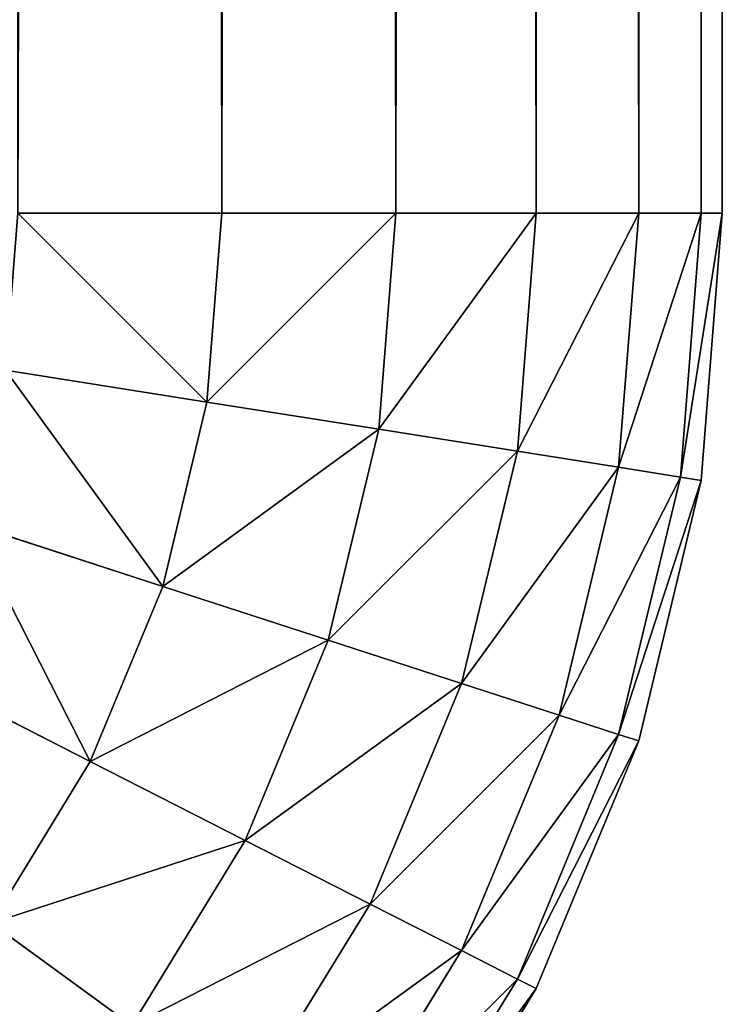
# Model space of a CAD drawing. Header units: centimetres. Extents: x -20.5 to 20.5, y -20.5 to 20.5.
# Tile 48 of 256: x 20.212 to 20.5, y -20.124 to -19.721. Entities that reach past the tile are written whole.
import ezdxf

# ---------------------------------------------------------------- set-up
doc = ezdxf.new("R2010")
doc.units = ezdxf.units.CM
doc.header["$LTSCALE"] = 2.54
doc.layers.get('0').update_dxf_attribs({"true_color": 0xff5454})

# ---------------------------------------------------------------- blocks, each defined once
blk = doc.blocks.new('Grupuj#1')
at = {"color": 7, "true_color": 0xfdfdfd}
for p, q in [((40.79497, 0.7, 0.20503), (40.79497, 41, 0.20503)), ((40.79497, 0.7, 0.20503), (40.79497, 41, 0.20503)), ((40.79497, 0.7, 13.29497), (40.79497, 41, 13.29497)), ((40.79497, 0.7, 13.29497), (40.79497, 41, 13.29497)), ((40.86631, 0.7, 0.28855), (40.86631, 41, 0.28855)), ((40.86631, 0.7, 0.28855), (40.86631, 41, 0.28855)), ((40.86631, 0.7, 13.21145), (40.86631, 41, 13.21145)), ((40.86631, 0.7, 13.21145), (40.86631, 41, 13.21145)), ((40.9237, 0.7, 0.38221), (40.9237, 41, 0.38221)), ((40.9237, 0.7, 0.38221), (40.9237, 41, 0.38221)), ((40.9237, 0.7, 13.11779), (40.9237, 41, 13.11779)), ((40.9237, 0.7, 13.11779), (40.9237, 41, 13.11779)), ((40.96574, 0.7, 0.48369), (40.96574, 41, 0.48369)), ((40.96574, 0.7, 0.48369), (40.96574, 41, 0.48369)), ((40.96574, 0.7, 13.01631), (40.96574, 41, 13.01631)), ((40.96574, 0.7, 13.01631), (40.96574, 41, 13.01631)), ((40.99138, 0.7, 0.5905), (40.99138, 41, 0.5905)), ((40.99138, 0.7, 0.5905), (40.99138, 41, 0.5905)), ((40.99138, 0.7, 12.9095), (40.99138, 41, 12.9095)), ((40.99138, 0.7, 12.9095), (40.99138, 41, 12.9095)), ((41, 0.7, 12.8), (41, 41, 12.8)), ((41, 0.7, 0.7), (41, 41, 0.7)), ((41, 0.7, 0.7), (41, 41, 0.7)), ((41, 0.7, 12.8), (41, 41, 12.8)), ((40.71145, 0.7, 0.13369), (40.79497, 0.7, 0.20503)), ((40.71145, 0.7, 13.36631), (40.79497, 0.7, 13.29497)), ((40.71145, 0.7, 0.13369), (40.79497, 0.7, 0.20503)), ((40.71145, 0.7, 13.36631), (40.79497, 0.7, 13.29497)), ((40.79497, 0.7, 13.29497), (40.78888, 0.62257, 13.29497)), ((40.79497, 0.7, 0.20503), (40.78888, 0.62257, 0.20503)), ((40.79497, 0.7, 0.20503), (40.78888, 0.62257, 0.20503)), ((40.79497, 0.7, 13.29497), (40.78888, 0.62257, 13.29497)), ((40.79497, 0.7, 0.20503), (40.86631, 0.7, 0.28855)), ((40.79497, 0.7, 13.29497), (40.86631, 0.7, 13.21145)), ((40.79497, 0.7, 13.29497), (40.86631, 0.7, 13.21145)), ((40.79497, 0.7, 0.20503), (40.86631, 0.7, 0.28855)), ((40.86631, 0.7, 13.21145), (40.85934, 0.61141, 13.21145)), ((40.86631, 0.7, 13.21145), (40.85934, 0.61141, 13.21145)), ((40.86631, 0.7, 0.28855), (40.85934, 0.61141, 0.28855)), ((40.86631, 0.7, 0.28855), (40.85934, 0.61141, 0.28855)), ((40.86631, 0.7, 0.28855), (40.9237, 0.7, 0.38221)), ((40.86631, 0.7, 13.21145), (40.9237, 0.7, 13.11779)), ((40.86631, 0.7, 13.21145), (40.9237, 0.7, 13.11779)), ((40.86631, 0.7, 0.28855), (40.9237, 0.7, 0.38221)), ((40.9237, 0.7, 13.11779), (40.91603, 0.60243, 13.11779)), ((40.9237, 0.7, 13.11779), (40.91603, 0.60243, 13.11779)), ((40.9237, 0.7, 0.38221), (40.91603, 0.60243, 0.38221)), ((40.9237, 0.7, 0.38221), (40.91603, 0.60243, 0.38221)), ((40.9237, 0.7, 0.38221), (40.96574, 0.7, 0.48369)), ((40.9237, 0.7, 13.11779), (40.96574, 0.7, 13.01631)), ((40.9237, 0.7, 13.11779), (40.96574, 0.7, 13.01631)), ((40.9237, 0.7, 0.38221), (40.96574, 0.7, 0.48369)), ((40.96574, 0.7, 13.01631), (40.95754, 0.59586, 13.01631)), ((40.96574, 0.7, 13.01631), (40.95754, 0.59586, 13.01631)), ((40.96574, 0.7, 0.48369), (40.95754, 0.59586, 0.48369)), ((40.96574, 0.7, 0.48369), (40.95754, 0.59586, 0.48369)), ((40.96574, 0.7, 0.48369), (40.99138, 0.7, 0.5905)), ((40.96574, 0.7, 13.01631), (40.99138, 0.7, 12.9095)), ((40.96574, 0.7, 13.01631), (40.99138, 0.7, 12.9095)), ((40.96574, 0.7, 0.48369), (40.99138, 0.7, 0.5905)), ((40.99138, 0.7, 12.9095), (40.98287, 0.59184, 12.9095)), ((40.99138, 0.7, 12.9095), (40.98287, 0.59184, 12.9095)), ((40.99138, 0.7, 0.5905), (40.98287, 0.59184, 0.5905)), ((40.99138, 0.7, 0.5905), (40.98287, 0.59184, 0.5905)), ((40.99138, 0.7, 0.5905), (41, 0.7, 0.7)), ((41, 0.7, 12.8), (40.99138, 0.5905, 12.8)), ((40.99138, 0.5905, 0.7), (41, 0.7, 0.7)), ((40.99138, 0.7, 12.9095), (41, 0.7, 12.8)), ((40.99138, 0.7, 12.9095), (41, 0.7, 12.8)), ((41, 0.7, 12.8), (40.99138, 0.5905, 12.8)), ((40.99138, 0.7, 0.5905), (41, 0.7, 0.7)), ((40.99138, 0.5905, 0.7), (41, 0.7, 0.7)), ((41, 0.7, 0.7), (41, 0.7, 12.8)), ((41, 0.7, 0.7), (41, 0.7, 12.8)), ((40.78888, 0.62257, 0.20503), (40.70638, 0.63564, 0.13369)), ((40.78888, 0.62257, 0.20503), (40.70638, 0.63564, 0.13369)), ((40.78888, 0.62257, 13.29497), (40.70638, 0.63564, 13.36631)), ((40.78888, 0.62257, 13.29497), (40.70638, 0.63564, 13.36631)), ((40.78888, 0.62257, 13.29497), (40.77075, 0.54704, 13.29497)), ((40.78888, 0.62257, 0.20503), (40.77075, 0.54704, 0.20503)), ((40.78888, 0.62257, 0.20503), (40.77075, 0.54704, 0.20503)), ((40.78888, 0.62257, 13.29497), (40.77075, 0.54704, 13.29497)), ((40.85934, 0.61141, 13.21145), (40.78888, 0.62257, 13.29497)), ((40.85934, 0.61141, 13.21145), (40.78888, 0.62257, 13.29497)), ((40.85934, 0.61141, 0.28855), (40.78888, 0.62257, 0.20503)), ((40.85934, 0.61141, 0.28855), (40.78888, 0.62257, 0.20503)), ((40.85934, 0.61141, 13.21145), (40.83859, 0.525, 13.21145)), ((40.85934, 0.61141, 13.21145), (40.83859, 0.525, 13.21145)), ((40.85934, 0.61141, 0.28855), (40.83859, 0.525, 0.28855)), ((40.85934, 0.61141, 0.28855), (40.83859, 0.525, 0.28855)), ((40.91603, 0.60243, 13.11779), (40.85934, 0.61141, 13.21145)), ((40.91603, 0.60243, 13.11779), (40.85934, 0.61141, 13.21145)), ((40.91603, 0.60243, 0.38221), (40.85934, 0.61141, 0.28855)), ((40.91603, 0.60243, 0.38221), (40.85934, 0.61141, 0.28855)), ((40.91603, 0.60243, 13.11779), (40.89318, 0.50726, 13.11779)), ((40.91603, 0.60243, 13.11779), (40.89318, 0.50726, 13.11779)), ((40.91603, 0.60243, 0.38221), (40.89318, 0.50726, 0.38221)), ((40.91603, 0.60243, 0.38221), (40.89318, 0.50726, 0.38221)), ((40.95754, 0.59586, 13.01631), (40.91603, 0.60243, 13.11779)), ((40.95754, 0.59586, 13.01631), (40.91603, 0.60243, 13.11779)), ((40.95754, 0.59586, 0.48369), (40.91603, 0.60243, 0.38221)), ((40.95754, 0.59586, 0.48369), (40.91603, 0.60243, 0.38221)), ((40.95754, 0.59586, 13.01631), (40.93316, 0.49428, 13.01631)), ((40.95754, 0.59586, 13.01631), (40.93316, 0.49428, 13.01631)), ((40.95754, 0.59586, 0.48369), (40.93316, 0.49428, 0.48369)), ((40.95754, 0.59586, 0.48369), (40.93316, 0.49428, 0.48369)), ((40.98287, 0.59184, 12.9095), (40.95754, 0.59586, 13.01631)), ((40.98287, 0.59184, 12.9095), (40.95754, 0.59586, 13.01631)), ((40.98287, 0.59184, 0.5905), (40.95754, 0.59586, 0.48369)), ((40.98287, 0.59184, 0.5905), (40.95754, 0.59586, 0.48369)), ((40.98287, 0.59184, 12.9095), (40.95754, 0.48635, 12.9095)), ((40.98287, 0.59184, 12.9095), (40.95754, 0.48635, 12.9095)), ((40.98287, 0.59184, 0.5905), (40.95754, 0.48635, 0.5905)), ((40.98287, 0.59184, 0.5905), (40.95754, 0.48635, 0.5905)), ((40.99138, 0.5905, 12.8), (40.96574, 0.48369, 12.8)), ((40.96574, 0.48369, 0.7), (40.99138, 0.5905, 0.7)), ((40.99138, 0.5905, 12.8), (40.96574, 0.48369, 12.8)), ((40.96574, 0.48369, 0.7), (40.99138, 0.5905, 0.7)), ((40.99138, 0.5905, 12.8), (40.98287, 0.59184, 12.9095)), ((40.99138, 0.5905, 12.8), (40.98287, 0.59184, 12.9095)), ((40.99138, 0.5905, 0.7), (40.98287, 0.59184, 0.5905)), ((40.99138, 0.5905, 0.7), (40.98287, 0.59184, 0.5905)), ((40.99138, 0.5905, 12.8), (40.99138, 0.5905, 0.7)), ((40.99138, 0.5905, 12.8), (40.99138, 0.5905, 0.7)), ((40.77075, 0.54704, 0.20503), (40.69131, 0.57286, 0.13369)), ((40.77075, 0.54704, 0.20503), (40.69131, 0.57286, 0.13369)), ((40.77075, 0.54704, 13.29497), (40.69131, 0.57286, 13.36631)), ((40.77075, 0.54704, 13.29497), (40.69131, 0.57286, 13.36631)), ((40.77075, 0.54704, 13.29497), (40.74103, 0.47529, 13.29497)), ((40.77075, 0.54704, 0.20503), (40.74103, 0.47529, 0.20503)), ((40.77075, 0.54704, 0.20503), (40.74103, 0.47529, 0.20503)), ((40.77075, 0.54704, 13.29497), (40.74103, 0.47529, 13.29497)), ((40.83859, 0.525, 13.21145), (40.77075, 0.54704, 13.29497)), ((40.83859, 0.525, 13.21145), (40.77075, 0.54704, 13.29497)), ((40.83859, 0.525, 0.28855), (40.77075, 0.54704, 0.20503)), ((40.83859, 0.525, 0.28855), (40.77075, 0.54704, 0.20503)), ((40.83859, 0.525, 13.21145), (40.80459, 0.4429, 13.21145)), ((40.83859, 0.525, 13.21145), (40.80459, 0.4429, 13.21145)), ((40.83859, 0.525, 0.28855), (40.80459, 0.4429, 0.28855)), ((40.83859, 0.525, 0.28855), (40.80459, 0.4429, 0.28855)), ((40.89318, 0.50726, 13.11779), (40.83859, 0.525, 13.21145)), ((40.89318, 0.50726, 13.11779), (40.83859, 0.525, 13.21145)), ((40.89318, 0.50726, 0.38221), (40.83859, 0.525, 0.28855)), ((40.89318, 0.50726, 0.38221), (40.83859, 0.525, 0.28855)), ((40.74103, 0.47529, 0.20503), (40.6666, 0.51321, 0.13369)), ((40.74103, 0.47529, 0.20503), (40.6666, 0.51321, 0.13369)), ((40.74103, 0.47529, 13.29497), (40.6666, 0.51321, 13.36631)), ((40.74103, 0.47529, 13.29497), (40.6666, 0.51321, 13.36631)), ((40.89318, 0.50726, 13.11779), (40.85572, 0.41684, 13.11779)), ((40.89318, 0.50726, 13.11779), (40.85572, 0.41684, 13.11779)), ((40.89318, 0.50726, 0.38221), (40.85572, 0.41684, 0.38221)), ((40.89318, 0.50726, 0.38221), (40.85572, 0.41684, 0.38221)), ((40.93316, 0.49428, 13.01631), (40.89318, 0.50726, 13.11779)), ((40.93316, 0.49428, 13.01631), (40.89318, 0.50726, 13.11779)), ((40.93316, 0.49428, 0.48369), (40.89318, 0.50726, 0.38221)), ((40.93316, 0.49428, 0.48369), (40.89318, 0.50726, 0.38221)), ((40.93316, 0.49428, 13.01631), (40.89318, 0.39776, 13.01631)), ((40.93316, 0.49428, 13.01631), (40.89318, 0.39776, 13.01631)), ((40.93316, 0.49428, 0.48369), (40.89318, 0.39776, 0.48369)), ((40.93316, 0.49428, 0.48369), (40.89318, 0.39776, 0.48369)), ((40.95754, 0.48635, 12.9095), (40.93316, 0.49428, 13.01631)), ((40.95754, 0.48635, 12.9095), (40.93316, 0.49428, 13.01631)), ((40.95754, 0.48635, 0.5905), (40.93316, 0.49428, 0.48369)), ((40.95754, 0.48635, 0.5905), (40.93316, 0.49428, 0.48369)), ((40.95754, 0.48635, 12.9095), (40.91603, 0.38612, 12.9095)), ((40.95754, 0.48635, 12.9095), (40.91603, 0.38612, 12.9095)), ((40.95754, 0.48635, 0.5905), (40.91603, 0.38612, 0.5905)), ((40.95754, 0.48635, 0.5905), (40.91603, 0.38612, 0.5905)), ((40.96574, 0.48369, 12.8), (40.95754, 0.48635, 12.9095)), ((40.96574, 0.48369, 12.8), (40.95754, 0.48635, 12.9095)), ((40.96574, 0.48369, 0.7), (40.95754, 0.48635, 0.5905)), ((40.96574, 0.48369, 0.7), (40.95754, 0.48635, 0.5905)), ((40.96574, 0.48369, 12.8), (40.9237, 0.38221, 12.8)), ((40.9237, 0.38221, 0.7), (40.96574, 0.48369, 0.7)), ((40.96574, 0.48369, 12.8), (40.9237, 0.38221, 12.8)), ((40.9237, 0.38221, 0.7), (40.96574, 0.48369, 0.7)), ((40.96574, 0.48369, 12.8), (40.96574, 0.48369, 0.7)), ((40.96574, 0.48369, 12.8), (40.96574, 0.48369, 0.7)), ((40.74103, 0.47529, 13.29497), (40.70044, 0.40906, 13.29497)), ((40.74103, 0.47529, 0.20503), (40.70044, 0.40906, 0.20503)), ((40.74103, 0.47529, 0.20503), (40.70044, 0.40906, 0.20503)), ((40.74103, 0.47529, 13.29497), (40.70044, 0.40906, 13.29497)), ((40.80459, 0.4429, 13.21145), (40.74103, 0.47529, 13.29497)), ((40.80459, 0.4429, 13.21145), (40.74103, 0.47529, 13.29497)), ((40.80459, 0.4429, 0.28855), (40.74103, 0.47529, 0.20503)), ((40.80459, 0.4429, 0.28855), (40.74103, 0.47529, 0.20503)), ((40.80459, 0.4429, 13.21145), (40.75816, 0.36713, 13.21145)), ((40.80459, 0.4429, 13.21145), (40.75816, 0.36713, 13.21145)), ((40.80459, 0.4429, 0.28855), (40.75816, 0.36713, 0.28855)), ((40.80459, 0.4429, 0.28855), (40.75816, 0.36713, 0.28855)), ((40.85572, 0.41684, 13.11779), (40.80459, 0.4429, 13.21145)), ((40.85572, 0.41684, 13.11779), (40.80459, 0.4429, 13.21145)), ((40.85572, 0.41684, 0.38221), (40.80459, 0.4429, 0.28855)), ((40.85572, 0.41684, 0.38221), (40.80459, 0.4429, 0.28855)), ((40.85572, 0.41684, 13.11779), (40.80459, 0.3334, 13.11779)), ((40.85572, 0.41684, 13.11779), (40.80459, 0.3334, 13.11779)), ((40.85572, 0.41684, 0.38221), (40.80459, 0.3334, 0.38221)), ((40.85572, 0.41684, 0.38221), (40.80459, 0.3334, 0.38221)), ((40.89318, 0.39776, 13.01631), (40.85572, 0.41684, 13.11779)), ((40.89318, 0.39776, 13.01631), (40.85572, 0.41684, 13.11779)), ((40.89318, 0.39776, 0.48369), (40.85572, 0.41684, 0.38221)), ((40.89318, 0.39776, 0.48369), (40.85572, 0.41684, 0.38221)), ((40.75816, 0.36713, 13.21145), (40.70044, 0.40906, 13.29497)), ((40.75816, 0.36713, 13.21145), (40.70044, 0.40906, 13.29497)), ((40.75816, 0.36713, 0.28855), (40.70044, 0.40906, 0.20503)), ((40.75816, 0.36713, 0.28855), (40.70044, 0.40906, 0.20503)), ((40.89318, 0.39776, 13.01631), (40.83859, 0.30869, 13.01631)), ((40.89318, 0.39776, 13.01631), (40.83859, 0.30869, 13.01631)), ((40.89318, 0.39776, 0.48369), (40.83859, 0.30869, 0.48369)), ((40.89318, 0.39776, 0.48369), (40.83859, 0.30869, 0.48369)), ((40.91603, 0.38612, 12.9095), (40.89318, 0.39776, 13.01631)), ((40.91603, 0.38612, 12.9095), (40.89318, 0.39776, 13.01631)), ((40.91603, 0.38612, 0.5905), (40.89318, 0.39776, 0.48369)), ((40.91603, 0.38612, 0.5905), (40.89318, 0.39776, 0.48369)), ((40.91603, 0.38612, 12.9095), (40.85934, 0.29362, 12.9095)), ((40.91603, 0.38612, 12.9095), (40.85934, 0.29362, 12.9095)), ((40.91603, 0.38612, 0.5905), (40.85934, 0.29362, 0.5905)), ((40.91603, 0.38612, 0.5905), (40.85934, 0.29362, 0.5905)), ((40.9237, 0.38221, 12.8), (40.91603, 0.38612, 12.9095)), ((40.9237, 0.38221, 12.8), (40.91603, 0.38612, 12.9095)), ((40.9237, 0.38221, 0.7), (40.91603, 0.38612, 0.5905)), ((40.9237, 0.38221, 0.7), (40.91603, 0.38612, 0.5905)), ((40.9237, 0.38221, 12.8), (40.86631, 0.28855, 12.8)), ((40.86631, 0.28855, 0.7), (40.9237, 0.38221, 0.7)), ((40.9237, 0.38221, 12.8), (40.86631, 0.28855, 12.8)), ((40.86631, 0.28855, 0.7), (40.9237, 0.38221, 0.7)), ((40.9237, 0.38221, 12.8), (40.9237, 0.38221, 0.7)), ((40.9237, 0.38221, 12.8), (40.9237, 0.38221, 0.7))]:
    blk.add_line(p, q, dxfattribs=at)
mesh = blk.add_polyface(dxfattribs=at)
corners = [(40.79497, 41, 0.20503), (40.71145, 0.7, 0.13369), (40.71145, 41, 0.13369), (40.79497, 0.7, 0.20503)]
mesh.append_faces([[corners[k] for k in face] for face in [(0, 1, 2), (1, 0, 3)]], dxfattribs={"vtx0": -1, "color": 7})
mesh = blk.add_polyface(dxfattribs=at)
corners = [(40.79497, 0.7, 13.29497), (40.71145, 41, 13.36631), (40.71145, 0.7, 13.36631), (40.79497, 41, 13.29497)]
mesh.append_faces([[corners[k] for k in face] for face in [(0, 1, 2), (1, 0, 3)]], dxfattribs={"vtx0": -1, "color": 7})
mesh = blk.add_polyface(dxfattribs=at)
corners = [(40.79497, 41, 0.20503), (40.86631, 0.7, 0.28855), (40.79497, 0.7, 0.20503), (40.86631, 41, 0.28855)]
mesh.append_faces([[corners[k] for k in face] for face in [(0, 1, 2), (1, 0, 3)]], dxfattribs={"vtx0": -1, "color": 7})
mesh = blk.add_polyface(dxfattribs=at)
corners = [(40.86631, 41, 13.21145), (40.79497, 0.7, 13.29497), (40.86631, 0.7, 13.21145), (40.79497, 41, 13.29497)]
mesh.append_faces([[corners[k] for k in face] for face in [(0, 1, 2), (1, 0, 3)]], dxfattribs={"vtx0": -1, "color": 7})
mesh = blk.add_polyface(dxfattribs=at)
corners = [(40.86631, 41, 0.28855), (40.9237, 0.7, 0.38221), (40.86631, 0.7, 0.28855), (40.9237, 41, 0.38221)]
mesh.append_faces([[corners[k] for k in face] for face in [(0, 1, 2), (1, 0, 3)]], dxfattribs={"vtx0": -1, "color": 7})
mesh = blk.add_polyface(dxfattribs=at)
corners = [(40.9237, 41, 13.11779), (40.86631, 0.7, 13.21145), (40.9237, 0.7, 13.11779), (40.86631, 41, 13.21145)]
mesh.append_faces([[corners[k] for k in face] for face in [(0, 1, 2), (1, 0, 3)]], dxfattribs={"vtx0": -1, "color": 7})
mesh = blk.add_polyface(dxfattribs=at)
corners = [(40.9237, 41, 0.38221), (40.96574, 0.7, 0.48369), (40.9237, 0.7, 0.38221), (40.96574, 41, 0.48369)]
mesh.append_faces([[corners[k] for k in face] for face in [(0, 1, 2), (1, 0, 3)]], dxfattribs={"vtx0": -1, "color": 7})
mesh = blk.add_polyface(dxfattribs=at)
corners = [(40.96574, 41, 13.01631), (40.9237, 0.7, 13.11779), (40.96574, 0.7, 13.01631), (40.9237, 41, 13.11779)]
mesh.append_faces([[corners[k] for k in face] for face in [(0, 1, 2), (1, 0, 3)]], dxfattribs={"vtx0": -1, "color": 7})
mesh = blk.add_polyface(dxfattribs=at)
corners = [(40.96574, 41, 0.48369), (40.99138, 0.7, 0.5905), (40.96574, 0.7, 0.48369), (40.99138, 41, 0.5905)]
mesh.append_faces([[corners[k] for k in face] for face in [(0, 1, 2), (1, 0, 3)]], dxfattribs={"vtx0": -1, "color": 7})
mesh = blk.add_polyface(dxfattribs=at)
corners = [(40.99138, 41, 12.9095), (40.96574, 0.7, 13.01631), (40.99138, 0.7, 12.9095), (40.96574, 41, 13.01631)]
mesh.append_faces([[corners[k] for k in face] for face in [(0, 1, 2), (1, 0, 3)]], dxfattribs={"vtx0": -1, "color": 7})
mesh = blk.add_polyface(dxfattribs=at)
corners = [(40.99138, 41, 0.5905), (41, 0.7, 0.7), (40.99138, 0.7, 0.5905), (41, 41, 0.7)]
mesh.append_faces([[corners[k] for k in face] for face in [(0, 1, 2), (1, 0, 3)]], dxfattribs={"vtx0": -1, "color": 7})
mesh = blk.add_polyface(dxfattribs=at)
corners = [(41, 41, 12.8), (40.99138, 0.7, 12.9095), (41, 0.7, 12.8), (40.99138, 41, 12.9095)]
mesh.append_faces([[corners[k] for k in face] for face in [(0, 1, 2), (1, 0, 3)]], dxfattribs={"vtx0": -1, "color": 7})
mesh = blk.add_polyface(dxfattribs=at)
corners = [(41, 41, 0.7), (41, 0.7, 12.8), (41, 0.7, 0.7), (41, 41, 12.8)]
mesh.append_faces([[corners[k] for k in face] for face in [(0, 1, 2), (1, 0, 3)]], dxfattribs={"vtx0": -1, "color": 7})
mesh = blk.add_polyface(dxfattribs=at)
corners = [(40.71145, 0.7, 0.13369), (40.78888, 0.62257, 0.20503), (40.70638, 0.63564, 0.13369), (40.79497, 0.7, 0.20503)]
mesh.append_faces([[corners[k] for k in face] for face in [(0, 1, 2), (1, 0, 3)]], dxfattribs={"vtx0": -1, "color": 7})
mesh = blk.add_polyface(dxfattribs=at)
corners = [(40.78888, 0.62257, 13.29497), (40.71145, 0.7, 13.36631), (40.70638, 0.63564, 13.36631), (40.79497, 0.7, 13.29497)]
mesh.append_faces([[corners[k] for k in face] for face in [(0, 1, 2), (1, 0, 3)]], dxfattribs={"vtx0": -1, "color": 7})
mesh = blk.add_polyface(dxfattribs=at)
corners = [(40.86631, 0.7, 13.21145), (40.78888, 0.62257, 13.29497), (40.85934, 0.61141, 13.21145), (40.79497, 0.7, 13.29497)]
mesh.append_faces([[corners[k] for k in face] for face in [(0, 1, 2), (1, 0, 3)]], dxfattribs={"vtx0": -1, "color": 7})
mesh = blk.add_polyface(dxfattribs=at)
corners = [(40.78888, 0.62257, 0.20503), (40.86631, 0.7, 0.28855), (40.85934, 0.61141, 0.28855), (40.79497, 0.7, 0.20503)]
mesh.append_faces([[corners[k] for k in face] for face in [(0, 1, 2), (1, 0, 3)]], dxfattribs={"vtx0": -1, "color": 7})
mesh = blk.add_polyface(dxfattribs=at)
corners = [(40.9237, 0.7, 13.11779), (40.85934, 0.61141, 13.21145), (40.91603, 0.60243, 13.11779), (40.86631, 0.7, 13.21145)]
mesh.append_faces([[corners[k] for k in face] for face in [(0, 1, 2), (1, 0, 3)]], dxfattribs={"vtx0": -1, "color": 7})
mesh = blk.add_polyface(dxfattribs=at)
corners = [(40.85934, 0.61141, 0.28855), (40.9237, 0.7, 0.38221), (40.91603, 0.60243, 0.38221), (40.86631, 0.7, 0.28855)]
mesh.append_faces([[corners[k] for k in face] for face in [(0, 1, 2), (1, 0, 3)]], dxfattribs={"vtx0": -1, "color": 7})
mesh = blk.add_polyface(dxfattribs=at)
corners = [(40.96574, 0.7, 13.01631), (40.91603, 0.60243, 13.11779), (40.95754, 0.59586, 13.01631), (40.9237, 0.7, 13.11779)]
mesh.append_faces([[corners[k] for k in face] for face in [(0, 1, 2), (1, 0, 3)]], dxfattribs={"vtx0": -1, "color": 7})
mesh = blk.add_polyface(dxfattribs=at)
corners = [(40.91603, 0.60243, 0.38221), (40.96574, 0.7, 0.48369), (40.95754, 0.59586, 0.48369), (40.9237, 0.7, 0.38221)]
mesh.append_faces([[corners[k] for k in face] for face in [(0, 1, 2), (1, 0, 3)]], dxfattribs={"vtx0": -1, "color": 7})
mesh = blk.add_polyface(dxfattribs=at)
corners = [(40.99138, 0.7, 12.9095), (40.95754, 0.59586, 13.01631), (40.98287, 0.59184, 12.9095), (40.96574, 0.7, 13.01631)]
mesh.append_faces([[corners[k] for k in face] for face in [(0, 1, 2), (1, 0, 3)]], dxfattribs={"vtx0": -1, "color": 7})
mesh = blk.add_polyface(dxfattribs=at)
corners = [(40.95754, 0.59586, 0.48369), (40.99138, 0.7, 0.5905), (40.98287, 0.59184, 0.5905), (40.96574, 0.7, 0.48369)]
mesh.append_faces([[corners[k] for k in face] for face in [(0, 1, 2), (1, 0, 3)]], dxfattribs={"vtx0": -1, "color": 7})
mesh = blk.add_polyface(dxfattribs=at)
corners = [(41, 0.7, 12.8), (40.98287, 0.59184, 12.9095), (40.99138, 0.5905, 12.8), (40.99138, 0.7, 12.9095)]
mesh.append_faces([[corners[k] for k in face] for face in [(0, 1, 2), (1, 0, 3)]], dxfattribs={"vtx0": -1, "color": 7})
mesh = blk.add_polyface(dxfattribs=at)
corners = [(40.98287, 0.59184, 0.5905), (41, 0.7, 0.7), (40.99138, 0.5905, 0.7), (40.99138, 0.7, 0.5905)]
mesh.append_faces([[corners[k] for k in face] for face in [(0, 1, 2), (1, 0, 3)]], dxfattribs={"vtx0": -1, "color": 7})
mesh = blk.add_polyface(dxfattribs=at)
corners = [(41, 0.7, 0.7), (40.99138, 0.5905, 12.8), (40.99138, 0.5905, 0.7), (41, 0.7, 12.8)]
mesh.append_faces([[corners[k] for k in face] for face in [(0, 1, 2), (1, 0, 3)]], dxfattribs={"vtx0": -1, "color": 7})
mesh = blk.add_polyface(dxfattribs=at)
corners = [(40.70638, 0.63564, 0.13369), (40.77075, 0.54704, 0.20503), (40.69131, 0.57286, 0.13369), (40.78888, 0.62257, 0.20503)]
mesh.append_faces([[corners[k] for k in face] for face in [(0, 1, 2), (1, 0, 3)]], dxfattribs={"vtx0": -1, "color": 7})
mesh = blk.add_polyface(dxfattribs=at)
corners = [(40.77075, 0.54704, 13.29497), (40.70638, 0.63564, 13.36631), (40.69131, 0.57286, 13.36631), (40.78888, 0.62257, 13.29497)]
mesh.append_faces([[corners[k] for k in face] for face in [(0, 1, 2), (1, 0, 3)]], dxfattribs={"vtx0": -1, "color": 7})
mesh = blk.add_polyface(dxfattribs=at)
corners = [(40.85934, 0.61141, 13.21145), (40.77075, 0.54704, 13.29497), (40.83859, 0.525, 13.21145), (40.78888, 0.62257, 13.29497)]
mesh.append_faces([[corners[k] for k in face] for face in [(0, 1, 2), (1, 0, 3)]], dxfattribs={"vtx0": -1, "color": 7})
mesh = blk.add_polyface(dxfattribs=at)
corners = [(40.77075, 0.54704, 0.20503), (40.85934, 0.61141, 0.28855), (40.83859, 0.525, 0.28855), (40.78888, 0.62257, 0.20503)]
mesh.append_faces([[corners[k] for k in face] for face in [(0, 1, 2), (1, 0, 3)]], dxfattribs={"vtx0": -1, "color": 7})
mesh = blk.add_polyface(dxfattribs=at)
corners = [(40.91603, 0.60243, 13.11779), (40.83859, 0.525, 13.21145), (40.89318, 0.50726, 13.11779), (40.85934, 0.61141, 13.21145)]
mesh.append_faces([[corners[k] for k in face] for face in [(0, 1, 2), (1, 0, 3)]], dxfattribs={"vtx0": -1, "color": 7})
mesh = blk.add_polyface(dxfattribs=at)
corners = [(40.83859, 0.525, 0.28855), (40.91603, 0.60243, 0.38221), (40.89318, 0.50726, 0.38221), (40.85934, 0.61141, 0.28855)]
mesh.append_faces([[corners[k] for k in face] for face in [(0, 1, 2), (1, 0, 3)]], dxfattribs={"vtx0": -1, "color": 7})
mesh = blk.add_polyface(dxfattribs=at)
corners = [(40.95754, 0.59586, 13.01631), (40.89318, 0.50726, 13.11779), (40.93316, 0.49428, 13.01631), (40.91603, 0.60243, 13.11779)]
mesh.append_faces([[corners[k] for k in face] for face in [(0, 1, 2), (1, 0, 3)]], dxfattribs={"vtx0": -1, "color": 7})
mesh = blk.add_polyface(dxfattribs=at)
corners = [(40.89318, 0.50726, 0.38221), (40.95754, 0.59586, 0.48369), (40.93316, 0.49428, 0.48369), (40.91603, 0.60243, 0.38221)]
mesh.append_faces([[corners[k] for k in face] for face in [(0, 1, 2), (1, 0, 3)]], dxfattribs={"vtx0": -1, "color": 7})
mesh = blk.add_polyface(dxfattribs=at)
corners = [(40.98287, 0.59184, 12.9095), (40.93316, 0.49428, 13.01631), (40.95754, 0.48635, 12.9095), (40.95754, 0.59586, 13.01631)]
mesh.append_faces([[corners[k] for k in face] for face in [(0, 1, 2), (1, 0, 3)]], dxfattribs={"vtx0": -1, "color": 7})
mesh = blk.add_polyface(dxfattribs=at)
corners = [(40.93316, 0.49428, 0.48369), (40.98287, 0.59184, 0.5905), (40.95754, 0.48635, 0.5905), (40.95754, 0.59586, 0.48369)]
mesh.append_faces([[corners[k] for k in face] for face in [(0, 1, 2), (1, 0, 3)]], dxfattribs={"vtx0": -1, "color": 7})
mesh = blk.add_polyface(dxfattribs=at)
corners = [(40.99138, 0.5905, 12.8), (40.95754, 0.48635, 12.9095), (40.96574, 0.48369, 12.8), (40.98287, 0.59184, 12.9095)]
mesh.append_faces([[corners[k] for k in face] for face in [(0, 1, 2), (1, 0, 3)]], dxfattribs={"vtx0": -1, "color": 7})
mesh = blk.add_polyface(dxfattribs=at)
corners = [(40.95754, 0.48635, 0.5905), (40.99138, 0.5905, 0.7), (40.96574, 0.48369, 0.7), (40.98287, 0.59184, 0.5905)]
mesh.append_faces([[corners[k] for k in face] for face in [(0, 1, 2), (1, 0, 3)]], dxfattribs={"vtx0": -1, "color": 7})
mesh = blk.add_polyface(dxfattribs=at)
corners = [(40.99138, 0.5905, 0.7), (40.96574, 0.48369, 12.8), (40.96574, 0.48369, 0.7), (40.99138, 0.5905, 12.8)]
mesh.append_faces([[corners[k] for k in face] for face in [(0, 1, 2), (1, 0, 3)]], dxfattribs={"vtx0": -1, "color": 7})
mesh = blk.add_polyface(dxfattribs=at)
corners = [(40.69131, 0.57286, 0.13369), (40.74103, 0.47529, 0.20503), (40.6666, 0.51321, 0.13369), (40.77075, 0.54704, 0.20503)]
mesh.append_faces([[corners[k] for k in face] for face in [(0, 1, 2), (1, 0, 3)]], dxfattribs={"vtx0": -1, "color": 7})
mesh = blk.add_polyface(dxfattribs=at)
corners = [(40.74103, 0.47529, 13.29497), (40.69131, 0.57286, 13.36631), (40.6666, 0.51321, 13.36631), (40.77075, 0.54704, 13.29497)]
mesh.append_faces([[corners[k] for k in face] for face in [(0, 1, 2), (1, 0, 3)]], dxfattribs={"vtx0": -1, "color": 7})
mesh = blk.add_polyface(dxfattribs=at)
corners = [(40.83859, 0.525, 13.21145), (40.74103, 0.47529, 13.29497), (40.80459, 0.4429, 13.21145), (40.77075, 0.54704, 13.29497)]
mesh.append_faces([[corners[k] for k in face] for face in [(0, 1, 2), (1, 0, 3)]], dxfattribs={"vtx0": -1, "color": 7})
mesh = blk.add_polyface(dxfattribs=at)
corners = [(40.74103, 0.47529, 0.20503), (40.83859, 0.525, 0.28855), (40.80459, 0.4429, 0.28855), (40.77075, 0.54704, 0.20503)]
mesh.append_faces([[corners[k] for k in face] for face in [(0, 1, 2), (1, 0, 3)]], dxfattribs={"vtx0": -1, "color": 7})
mesh = blk.add_polyface(dxfattribs=at)
corners = [(40.89318, 0.50726, 13.11779), (40.80459, 0.4429, 13.21145), (40.85572, 0.41684, 13.11779), (40.83859, 0.525, 13.21145)]
mesh.append_faces([[corners[k] for k in face] for face in [(0, 1, 2), (1, 0, 3)]], dxfattribs={"vtx0": -1, "color": 7})
mesh = blk.add_polyface(dxfattribs=at)
corners = [(40.80459, 0.4429, 0.28855), (40.89318, 0.50726, 0.38221), (40.85572, 0.41684, 0.38221), (40.83859, 0.525, 0.28855)]
mesh.append_faces([[corners[k] for k in face] for face in [(0, 1, 2), (1, 0, 3)]], dxfattribs={"vtx0": -1, "color": 7})
mesh = blk.add_polyface(dxfattribs=at)
corners = [(40.6666, 0.51321, 0.13369), (40.70044, 0.40906, 0.20503), (40.63287, 0.45816, 0.13369), (40.74103, 0.47529, 0.20503)]
mesh.append_faces([[corners[k] for k in face] for face in [(0, 1, 2), (1, 0, 3)]], dxfattribs={"vtx0": -1, "color": 7})
mesh = blk.add_polyface(dxfattribs=at)
corners = [(40.70044, 0.40906, 13.29497), (40.6666, 0.51321, 13.36631), (40.63287, 0.45816, 13.36631), (40.74103, 0.47529, 13.29497)]
mesh.append_faces([[corners[k] for k in face] for face in [(0, 1, 2), (1, 0, 3)]], dxfattribs={"vtx0": -1, "color": 7})
mesh = blk.add_polyface(dxfattribs=at)
corners = [(40.93316, 0.49428, 13.01631), (40.85572, 0.41684, 13.11779), (40.89318, 0.39776, 13.01631), (40.89318, 0.50726, 13.11779)]
mesh.append_faces([[corners[k] for k in face] for face in [(0, 1, 2), (1, 0, 3)]], dxfattribs={"vtx0": -1, "color": 7})
mesh = blk.add_polyface(dxfattribs=at)
corners = [(40.85572, 0.41684, 0.38221), (40.93316, 0.49428, 0.48369), (40.89318, 0.39776, 0.48369), (40.89318, 0.50726, 0.38221)]
mesh.append_faces([[corners[k] for k in face] for face in [(0, 1, 2), (1, 0, 3)]], dxfattribs={"vtx0": -1, "color": 7})
mesh = blk.add_polyface(dxfattribs=at)
corners = [(40.95754, 0.48635, 12.9095), (40.89318, 0.39776, 13.01631), (40.91603, 0.38612, 12.9095), (40.93316, 0.49428, 13.01631)]
mesh.append_faces([[corners[k] for k in face] for face in [(0, 1, 2), (1, 0, 3)]], dxfattribs={"vtx0": -1, "color": 7})
mesh = blk.add_polyface(dxfattribs=at)
corners = [(40.89318, 0.39776, 0.48369), (40.95754, 0.48635, 0.5905), (40.91603, 0.38612, 0.5905), (40.93316, 0.49428, 0.48369)]
mesh.append_faces([[corners[k] for k in face] for face in [(0, 1, 2), (1, 0, 3)]], dxfattribs={"vtx0": -1, "color": 7})
mesh = blk.add_polyface(dxfattribs=at)
corners = [(40.96574, 0.48369, 12.8), (40.91603, 0.38612, 12.9095), (40.9237, 0.38221, 12.8), (40.95754, 0.48635, 12.9095)]
mesh.append_faces([[corners[k] for k in face] for face in [(0, 1, 2), (1, 0, 3)]], dxfattribs={"vtx0": -1, "color": 7})
mesh = blk.add_polyface(dxfattribs=at)
corners = [(40.91603, 0.38612, 0.5905), (40.96574, 0.48369, 0.7), (40.9237, 0.38221, 0.7), (40.95754, 0.48635, 0.5905)]
mesh.append_faces([[corners[k] for k in face] for face in [(0, 1, 2), (1, 0, 3)]], dxfattribs={"vtx0": -1, "color": 7})
mesh = blk.add_polyface(dxfattribs=at)
corners = [(40.96574, 0.48369, 0.7), (40.9237, 0.38221, 12.8), (40.9237, 0.38221, 0.7), (40.96574, 0.48369, 12.8)]
mesh.append_faces([[corners[k] for k in face] for face in [(0, 1, 2), (1, 0, 3)]], dxfattribs={"vtx0": -1, "color": 7})
mesh = blk.add_polyface(dxfattribs=at)
corners = [(40.80459, 0.4429, 13.21145), (40.70044, 0.40906, 13.29497), (40.75816, 0.36713, 13.21145), (40.74103, 0.47529, 13.29497)]
mesh.append_faces([[corners[k] for k in face] for face in [(0, 1, 2), (1, 0, 3)]], dxfattribs={"vtx0": -1, "color": 7})
mesh = blk.add_polyface(dxfattribs=at)
corners = [(40.70044, 0.40906, 0.20503), (40.80459, 0.4429, 0.28855), (40.75816, 0.36713, 0.28855), (40.74103, 0.47529, 0.20503)]
mesh.append_faces([[corners[k] for k in face] for face in [(0, 1, 2), (1, 0, 3)]], dxfattribs={"vtx0": -1, "color": 7})
mesh = blk.add_polyface(dxfattribs=at)
corners = [(40.85572, 0.41684, 13.11779), (40.75816, 0.36713, 13.21145), (40.80459, 0.3334, 13.11779), (40.80459, 0.4429, 13.21145)]
mesh.append_faces([[corners[k] for k in face] for face in [(0, 1, 2), (1, 0, 3)]], dxfattribs={"vtx0": -1, "color": 7})
mesh = blk.add_polyface(dxfattribs=at)
corners = [(40.75816, 0.36713, 0.28855), (40.85572, 0.41684, 0.38221), (40.80459, 0.3334, 0.38221), (40.80459, 0.4429, 0.28855)]
mesh.append_faces([[corners[k] for k in face] for face in [(0, 1, 2), (1, 0, 3)]], dxfattribs={"vtx0": -1, "color": 7})
mesh = blk.add_polyface(dxfattribs=at)
corners = [(40.89318, 0.39776, 13.01631), (40.80459, 0.3334, 13.11779), (40.83859, 0.30869, 13.01631), (40.85572, 0.41684, 13.11779)]
mesh.append_faces([[corners[k] for k in face] for face in [(0, 1, 2), (1, 0, 3)]], dxfattribs={"vtx0": -1, "color": 7})
mesh = blk.add_polyface(dxfattribs=at)
corners = [(40.80459, 0.3334, 0.38221), (40.89318, 0.39776, 0.48369), (40.83859, 0.30869, 0.48369), (40.85572, 0.41684, 0.38221)]
mesh.append_faces([[corners[k] for k in face] for face in [(0, 1, 2), (1, 0, 3)]], dxfattribs={"vtx0": -1, "color": 7})
mesh = blk.add_polyface(dxfattribs=at)
corners = [(40.70044, 0.29956, 13.21145), (40.70044, 0.40906, 13.29497), (40.65, 0.35, 13.29497), (40.75816, 0.36713, 13.21145)]
mesh.append_faces([[corners[k] for k in face] for face in [(0, 1, 2), (1, 0, 3)]], dxfattribs={"vtx0": -1, "color": 7})
mesh = blk.add_polyface(dxfattribs=at)
corners = [(40.70044, 0.40906, 0.20503), (40.70044, 0.29956, 0.28855), (40.65, 0.35, 0.20503), (40.75816, 0.36713, 0.28855)]
mesh.append_faces([[corners[k] for k in face] for face in [(0, 1, 2), (1, 0, 3)]], dxfattribs={"vtx0": -1, "color": 7})
mesh = blk.add_polyface(dxfattribs=at)
corners = [(40.91603, 0.38612, 12.9095), (40.83859, 0.30869, 13.01631), (40.85934, 0.29362, 12.9095), (40.89318, 0.39776, 13.01631)]
mesh.append_faces([[corners[k] for k in face] for face in [(0, 1, 2), (1, 0, 3)]], dxfattribs={"vtx0": -1, "color": 7})
mesh = blk.add_polyface(dxfattribs=at)
corners = [(40.83859, 0.30869, 0.48369), (40.91603, 0.38612, 0.5905), (40.85934, 0.29362, 0.5905), (40.89318, 0.39776, 0.48369)]
mesh.append_faces([[corners[k] for k in face] for face in [(0, 1, 2), (1, 0, 3)]], dxfattribs={"vtx0": -1, "color": 7})
mesh = blk.add_polyface(dxfattribs=at)
corners = [(40.9237, 0.38221, 12.8), (40.85934, 0.29362, 12.9095), (40.86631, 0.28855, 12.8), (40.91603, 0.38612, 12.9095)]
mesh.append_faces([[corners[k] for k in face] for face in [(0, 1, 2), (1, 0, 3)]], dxfattribs={"vtx0": -1, "color": 7})
mesh = blk.add_polyface(dxfattribs=at)
corners = [(40.85934, 0.29362, 0.5905), (40.9237, 0.38221, 0.7), (40.86631, 0.28855, 0.7), (40.91603, 0.38612, 0.5905)]
mesh.append_faces([[corners[k] for k in face] for face in [(0, 1, 2), (1, 0, 3)]], dxfattribs={"vtx0": -1, "color": 7})
mesh = blk.add_polyface(dxfattribs=at)
corners = [(40.9237, 0.38221, 0.7), (40.86631, 0.28855, 12.8), (40.86631, 0.28855, 0.7), (40.9237, 0.38221, 12.8)]
mesh.append_faces([[corners[k] for k in face] for face in [(0, 1, 2), (1, 0, 3)]], dxfattribs={"vtx0": -1, "color": 7})
blk = doc.blocks.new('Oltens Susa umywalka wisz_ca 50x41 cm z pow_ok_ SmartClean bia_a 41903000')
at = {"color": 0}
blk.add_blockref('Grupuj#1', (0, 0), dxfattribs=at)

msp = doc.modelspace()

# ---------------------------------------------------------------- block references
at = {"color": 0}
msp.add_blockref('Oltens Susa umywalka wisz_ca 50x41 cm z pow_ok_ SmartClean bia_a 41903000', (-20.5, -20.5, -2.44878), dxfattribs=at)

doc.saveas('drawing.dxf')
